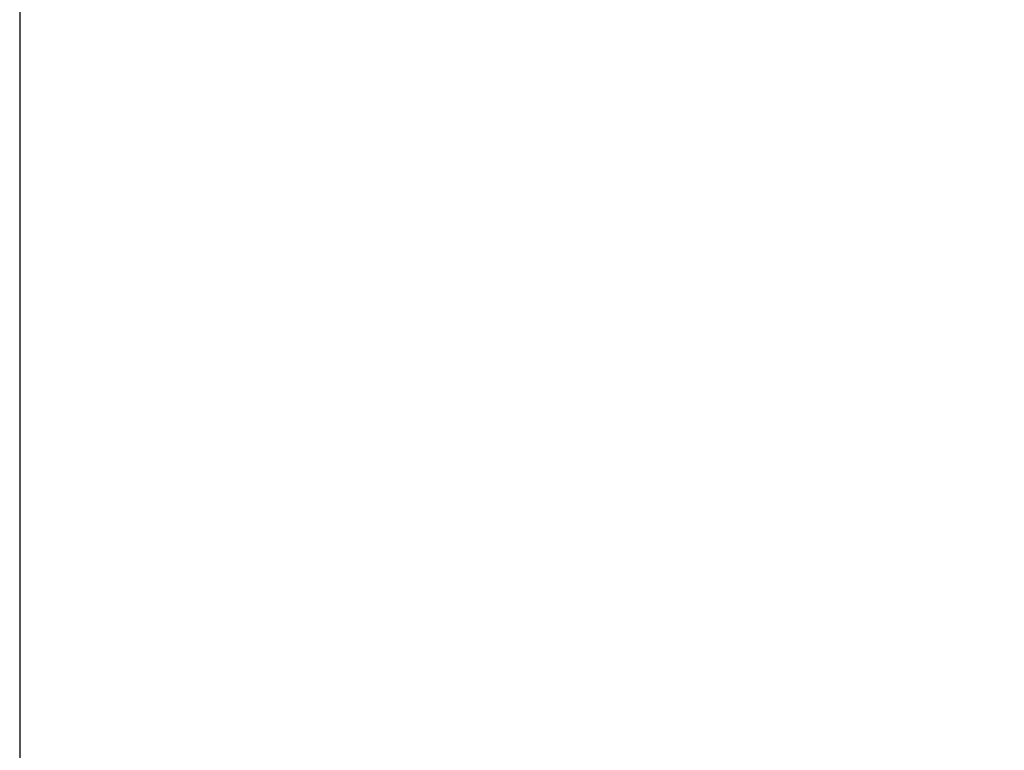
# Model space of a CAD drawing. Header units: millimetres. Extents: x 13 to 546, y 13 to 419.
# Tile 10 of 20: x 233 to 282, y 96 to 132. Entities that reach past the tile are written whole.
import ezdxf

# ---------------------------------------------------------------- set-up
doc = ezdxf.new("R2010")
doc.units = ezdxf.units.MM
doc.header["$LTSCALE"] = 2
doc.linetypes.add('SLD-Solid', pattern=[0])
doc.layers.add('DIMENSIONS', color=140, linetype='SLD-Solid', lineweight=25)
doc.styles.add('SLDTEXTSTYLE0', font='TXT', dxfattribs={"width": 0.7})
doc.dimstyles.new('SLDDIMSTYLE1', dxfattribs={"dimtxt": 4.316016, "dimasz": 6.604, "dimexe": 0, "dimexo": 0.0625, "dimgap": 1.079004, "dimtad": 0, "dimtih": 1, "dimtoh": 1, "dimrnd": 1e-09, "dimzin": 12, "dimdsep": 46, "dimtxsty": 'SLDTEXTSTYLE0', "dimsah": 1, "dimcen": 0.09, "dimadec": 0, "dimazin": 3, "dimtfac": 1, "dimtofl": 0, "dimtmove": 0, "dimatfit": 3, "dimfxl": 0, "dimfrac": 2, "dimtolj": 1, "dimtzin": 12, "dimarcsym": 0})

# ---------------------------------------------------------------- blocks, each defined once
blk = doc.blocks.new('_D_5')
at = {"layer": 'DIMENSIONS'}
for p, q in [((233.447, 163.261), (233.447, 75.586)), ((336.267, 127.113), (336.267, 75.586)), ((233.447, 81.936), (266.588, 81.936)), ((272.436, 81.936), (270.986, 81.936)), ((270.986, 81.936), (270.986, 75.076)), ((285.261, 81.936), (286.71, 81.936)), ((286.71, 81.936), (286.71, 75.076)), ((336.267, 81.936), (291.109, 81.936)), ((270.986, 75.076), (272.436, 75.076)), ((286.71, 75.076), (285.261, 75.076))]:
    blk.add_line(p, q, dxfattribs=at)
for points in [[(233.447, 81.936), (240.051, 80.92), (240.051, 82.952)], [(336.267, 81.936), (329.663, 82.952), (329.663, 80.92)]]:
    blk.add_solid(points, dxfattribs=at)
at = {"layer": 'DIMENSIONS', "char_height": 4.2333, "attachment_point": 1, "style": 'SLDTEXTSTYLE0'}
for s, insert in [('102.8', (270.64, 88.359)), ('4.05', (272.436, 80.533))]:
    blk.add_mtext(s, dxfattribs=dict(at, insert=insert))

msp = doc.modelspace()

# ---------------------------------------------------------------- dimensions: what is measured, and where the dimension line sits
at = {"layer": 'DIMENSIONS'}
dim = msp.add_linear_dim(base=(336.267, 81.936), p1=(233.447, 165.801), p2=(336.267, 129.653), angle=0, dimstyle='SLDDIMSTYLE1', dxfattribs=at)
dim.commit()
dim.dimension.update_dxf_attribs({"geometry": '_D_5', "text_midpoint": (278.848, 81.936), "dimtype": 160})

doc.saveas('drawing.dxf')
